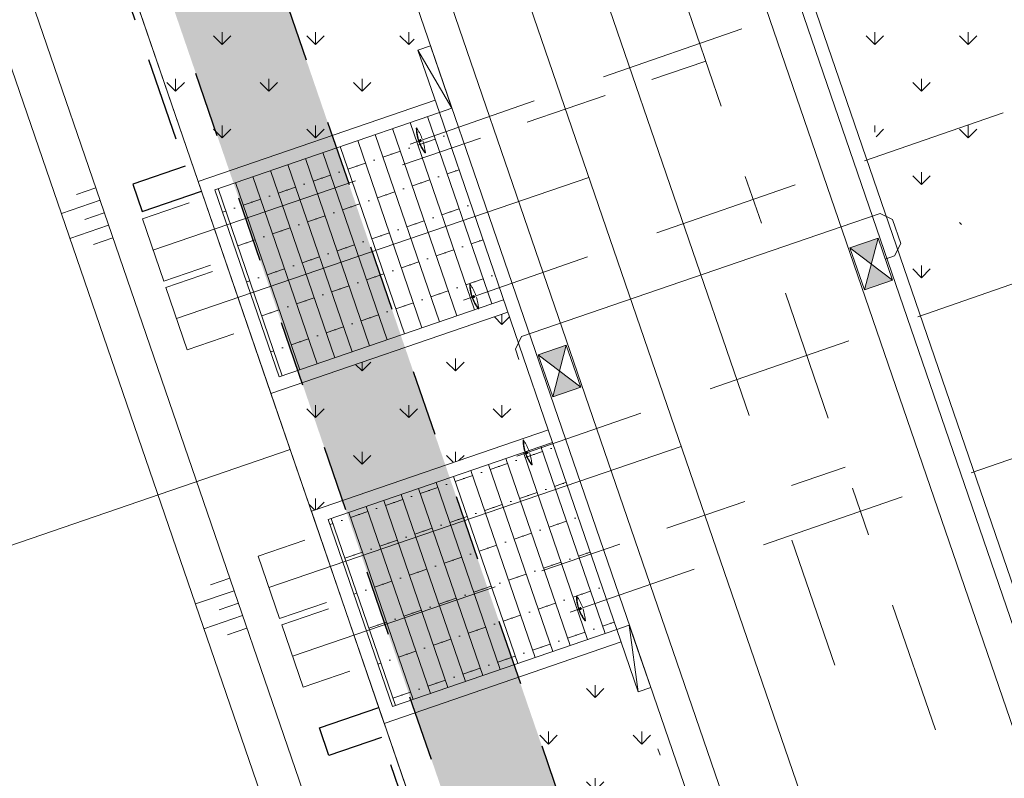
# Model space of a CAD drawing. Header units: metres. Extents: x 264570 to 266133, y 576109 to 577454.
# Tile 92 of 128: x 265524 to 265539, y 576800 to 576811. Entities that reach past the tile are written whole.
import ezdxf

# ---------------------------------------------------------------- set-up
doc = ezdxf.new("R2010")
doc.units = ezdxf.units.M
doc.set_wipeout_variables(frame=1)
for name, pattern in [('AM-AS', [16, 10, -2, 2, -2]), ('B-WE-RI-HWA_HUISAANSLUITING_PVC_125-G', [10, 3.25, -0.75, 1.25, -0.75, 1.25, -0.75, 1.25, -0.75]), ('B-WE-RI-HWA_PVC_160-G', [10, 5.5, -4.5]), ('B-WE-RI-HWA_PVC_315-G', [10, 2, -1.125, 0.75, -1.125, 2, -1.125, 0.75, -1.125]), ('B-WE-VH-KANTOPSLUITING_TROTTOIRBAND_RWS_[AFMETINGEN1]-G', [10, 2.5, -1.5, 0, -1.5, 0, -1.5, 0, -1.5, 0, -1.5]), ('DASHED', [19.049999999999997, 12.7, -6.35]), ('NLCS-HIDDEN', [4, 2, -2]), ('XX-HIDDEN2', [3.335, 2.225, -1.11])]:
    doc.linetypes.add(name, pattern=pattern)
for name, color, linetype, lineweight in [('B-OI-RI-HWA_KOLK-S', 252, 'Continuous', 9), ('B-WE-AM-AS-WEG-GD', 252, 'AM-AS', 18), ('B-WE-GR-GRAS_BERMKRUIDENMENGSEL-A', 252, 'Continuous', 18), ('B-WE-GW-TALUDARCERING_KORT-G', 252, 'Continuous', 15), ('B-WE-GW-TALUDARCERING_LANG-G', 252, 'Continuous', 15), ('B-WE-KG-GRENS_KADASTRAAL-G', 252, 'KG-KADASTRAAL', 18), ('B-WE-KL-TRACE-A', 252, 'Continuous', 13), ('B-WE-KL-TRACE-GD', 252, 'NLCS-HIDDEN', 25), ('B-WE-OG-TOPOGRAFIE-G', 252, 'Continuous', 15), ('B-WE-RI-DRAINAGE_AFDEKKAP-G', 252, 'Continuous', 18), ('B-WE-RI-DWA_HUISAANSLUITING_PVC_125-G', 252, 'B-WE-RI-DWA_HUISAANSLUITING_PVC_125-G', 18), ('B-WE-RI-DWA_PVC_250-G', 252, 'B-WE-RI-DWA_PVC_250-G', 18), ('B-WE-RI-HWA_HUISAANSLUITING_PVC_125-G', 252, 'B-WE-RI-HWA_HUISAANSLUITING_PVC_125-G', 18), ('B-WE-RI-HWA_KOLKAANSLUITING_PVC_125-G', 252, 'B-WE-RI-HWA_HUISAANSLUITING_PVC_125-G', 18), ('B-WE-RI-HWA_PVC_160-G', 252, 'B-WE-RI-HWA_PVC_160-G', 18), ('B-WE-RI-HWA_PVC_315-G', 252, 'B-WE-RI-HWA_PVC_315-G', 18), ('B-WE-VH-KANTOPSLUITING_ELEMENT_VERLOOPBAND_11-22x25_19-22x16-G', 252, 'Continuous', 18), ('B-WE-VH-KANTOPSLUITING_INRITVERLOOPBAND_19-22X16-G', 252, 'B-WE-VH-KANTOPSLUITING_GAZONBAND_[AFMETINGEN1]-G', 18), ('B-WE-VH-KANTOPSLUITING_OPSLUITBAND_10X20-G', 252, 'B-WE-VH-KANTOPSLUITING_TALUDBAND-G', 18), ('B-WE-VH-KANTOPSLUITING_TROTTOIRBAND_RWS_11-22X25-G', 252, 'B-WE-VH-KANTOPSLUITING_TROTTOIRBAND_RWS_[AFMETINGEN1]-G', 18), ('B-WE-VH-VERHARDING_STRAATBAKSTEEN_DIKFORMAAT_HALF-A', 252, 'Continuous', 13), ('B-XX-GC-VERANKERING_ANKERSTANG-G', 252, 'XX-HIDDEN2', 18), ('T-WE-GR-TOEKOMSTIG-G', 3, 'DASHED', 25)]:
    doc.layers.add(name, color=color, linetype=linetype, lineweight=lineweight)
doc.styles.add('NLCS-ISO', font='NLCS-ISO.ttf')
doc.styles.get("Standard").update_dxf_attribs({"font": 'arial.ttf'})
doc.linetypes.add('B-WE-RI-DWA_HUISAANSLUITING_PVC_125-G', pattern='A,5.375,-1.75,["o",Standard,S=1,R=0,X=-0.35,Y=-0.35],-1.75,1.125', length=10)
doc.linetypes.add('B-WE-RI-DWA_PVC_250-G', pattern='A,6,-5.5,["O   O   O",NLCS-ISO,S=0.5,R=0,X=-2.5,Y=-0.2],-3.5,5', length=20)
doc.linetypes.add('B-WE-VH-KANTOPSLUITING_GAZONBAND_[AFMETINGEN1]-G', pattern='A,4,-3,[160,NLCS.shx,S=0.25,R=0,X=0,Y=0],-3', length=10)
doc.linetypes.add('B-WE-VH-KANTOPSLUITING_TALUDBAND-G', pattern='A,5,-2.5,[4,NLCS.shx,S=0.5,R=0,X=0,Y=0],-2.5', length=10)
doc.linetypes.add('KG-KADASTRAAL', pattern='A,5.5,-2,["K",Standard,S=1.8,R=0,X=0,Y=-0.9],-2,5.5,-2,[5,NLCS.shx,S=0.75,R=0,X=0,Y=0],-2', length=19)
pattern_1 = [(90, (214669.059932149, 555914.2474301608), (-0.707106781, 0.707106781), [0.1875, -1.226713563]), (45, (214669.059932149, 555914.2474301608), (-0.7071067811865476, 0.7071067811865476), [0.1875, -0.8125000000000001]), (135, (214669.059932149, 555914.2474301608), (-0.7071067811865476, -0.7071067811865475), [0.1875, -0.8125])]

# ---------------------------------------------------------------- blocks, each defined once
blk = doc.blocks.new('*U37')
for p, q in [((0.5000000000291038, 2.91038304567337e-11), (0, 0.1000000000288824)), ((0, 0), (0, 0.1000000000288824)), ((0, 0.1000000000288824), (0.5000000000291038, 0.1000000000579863)), ((0.5000000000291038, 0.1000000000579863), (0.5000000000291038, 2.91038304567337e-11)), ((0.5000000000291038, 2.91038304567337e-11), (0, 0))]:
    blk.add_line(p, q)
blk = doc.blocks.new('*U38')
for p, q in [((-0.5000000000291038, 2.91038304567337e-11), (0, 0.1000000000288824)), ((0, 0.1000000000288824), (-0.5000000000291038, 0.1000000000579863)), ((-0.5000000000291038, 0.1000000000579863), (-0.5000000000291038, 2.91038304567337e-11)), ((0, 0), (0, 0.1000000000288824)), ((-0.5000000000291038, 2.91038304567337e-11), (0, 0))]:
    blk.add_line(p, q)
blk = doc.blocks.new('*U42')
blk.add_wipeout([(-1.125000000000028, 0.7499999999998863), (1.124999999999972, 0.7499999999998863), (1.124999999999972, -0.7499999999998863), (-1.125000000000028, -0.7499999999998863)])
h = blk.add_hatch(color=256)
h.dxf.hatch_style = 1
h.paths.add_polyline_path([(0, 0), (-1.124999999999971, 0.7499999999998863), (-1.124999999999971, -0.7499999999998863)])
h.paths.add_polyline_path([(1.124999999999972, -0.7499999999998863), (1.124999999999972, 0.7499999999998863), (5.551115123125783e-17, -1.110223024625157e-16)])
for p, q in [((-1.124999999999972, -0.7499999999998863), (1.124999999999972, 0.7499999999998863)), ((1.124999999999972, -0.7499999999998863), (-1.124999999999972, 0.7499999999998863))]:
    blk.add_line(p, q)
at = {"flags": 128}
blk.add_lwpolyline([(-1.124999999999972, -0.7499999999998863), (1.124999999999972, -0.7499999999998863), (1.124999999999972, 0.7499999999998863), (-1.124999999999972, 0.7499999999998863)], close=True, dxfattribs=at)

msp = doc.modelspace()

# ---------------------------------------------------------------- hatches: boundary and pattern name
at = {"layer": 'B-WE-GR-GRAS_BERMKRUIDENMENGSEL-A'}
h = msp.add_hatch(dxfattribs=at)
h.set_pattern_fill('AGR-KRUIDEN', color=256, scale=0.5, pattern_type=2)
h.set_pattern_definition(pattern_1)
h.paths.add_polyline_path([(265518.2400202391, 576833.0604017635), (265521.833995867, 576834.2946380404), (265530.2369587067, 576809.8260300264), (265526.6429831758, 576808.5917937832)])
h = msp.add_hatch(dxfattribs=at)
h.set_pattern_fill('AGR-KRUIDEN', color=256, scale=0.5, pattern_type=2)
h.set_pattern_definition(pattern_1)
edge = h.paths.add_edge_path()
edge.add_arc((265532.8270400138, 576803.7530664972), 9.225904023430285, 53.8492706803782, 68.85544095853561, ccw=False)
edge.add_arc((265537.4715959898, 576810.1105112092), 1.352594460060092, -29.547499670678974, 53.84927067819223, ccw=False)
edge.add_arc((265541.5193848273, 576807.8159505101), 3.300318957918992, 150.452500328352, 185.609426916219)
edge.add_arc((265536.1838391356, 576807.2919093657), 2.060899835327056, -40.43935127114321, 5.609426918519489, ccw=False)
edge.add_line((265537.7523755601, 576805.9551215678), (265536.1550289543, 576812.3578206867))
h = msp.add_hatch(dxfattribs=at)
h.set_pattern_fill('AGR-KRUIDEN', color=256, scale=0.5, pattern_type=2)
h.set_pattern_definition(pattern_1)
h.paths.add_polyline_path([(265527.7591034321, 576805.3801849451), (265531.3412754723, 576806.6103676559), (265531.9547337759, 576804.8240369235), (265528.3607581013, 576803.5898006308)])
h = msp.add_hatch(dxfattribs=at)
h.set_pattern_fill('AGR-KRUIDEN', color=256, scale=0.5, pattern_type=2)
h.set_pattern_definition(pattern_1)
h.paths.add_polyline_path([(265531.4985083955, 576801.0724561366), (265535.2060892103, 576790.2763425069), (265536.7666312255, 576790.8122608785), (265536.5067920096, 576791.5688873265), (265536.303041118, 576792.1621900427), (265536.207747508, 576792.208763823), (265536.0843238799, 576792.5681613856), (265536.1308976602, 576792.6634549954), (265533.318889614, 576800.8517480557), (265533.0590503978, 576801.6083745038)])
at = {"layer": 'B-WE-KL-TRACE-A'}
h = msp.add_hatch(dxfattribs=at)
h.set_pattern_fill('DOTS', color=256, scale=0.5)
h.set_pattern_definition([(0, (265213.5037215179, 576754.347448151), (0.079375, 0.15875), [0, -0.15875])])
h.paths.add_polyline_path([(265408.4043004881, 576917.8228595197), (265412.2347218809, 576919.1382955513), (265412.770640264, 576917.5777535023), (265421.5918347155, 576891.8912958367), (265492.0053835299, 576916.072582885), (265492.5413019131, 576914.5120408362), (265549.4146078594, 576748.9025223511), (265547.8123746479, 576748.4880045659), (265490.9807598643, 576913.976122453), (265428.5590779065, 576892.5393871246), (265483.7503636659, 576731.8277473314), (265482.1503794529, 576731.4066806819), (265435.7314120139, 576866.5741853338), (265428.2636958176, 576864.0095825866), (265427.7310154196, 576865.560663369), (265435.1987416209, 576868.1252695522), (265426.9985358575, 576892.0034687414), (265420.5672110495, 576889.7948354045), (265411.1628090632, 576917.0255951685), (265408.9402188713, 576916.2623174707)])
at = {"layer": 'B-WE-VH-VERHARDING_STRAATBAKSTEEN_DIKFORMAAT_HALF-A'}
h = msp.add_hatch(dxfattribs=at)
h.set_pattern_fill('AVH-SBS_DIKFORMAAT_HALFST', color=256, scale=28, angle=89.93095393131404, pattern_type=2)
h.set_pattern_definition([(108.9533991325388, (70382.61485336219, 116938.8739824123), (-0.2648192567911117, -0.09094372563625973), []), (198.9533991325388, (70382.25107845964, 116939.9332594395), (0.3637749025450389, -1.059277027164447), [0.28, -0.28]), (198.9533991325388, (70382.16814665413, 116939.3126772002), (0.3637749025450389, -1.059277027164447), [0.28, -0.28]), (108.9533991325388, (70382.30055628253, 116939.358149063), (-0.5296385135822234, -0.1818874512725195), [0, -0.5599999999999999, 0, 0, 0]), (108.9533991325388, (70382.03573702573, 116939.2672053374), (-0.5296385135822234, -0.1818874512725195), [0, -0.5599999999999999, 0, 0, 0])])
h.paths.add_polyline_path([(265527.8714966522, 576805.6302477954), (265531.2763156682, 576806.7995242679), (265530.3019186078, 576809.6368734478), (265526.8970995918, 576808.4675969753)])
h = msp.add_hatch(dxfattribs=at)
h.set_pattern_fill('AVH-SBS_DIKFORMAAT_HALFST', color=256, scale=28, angle=89.93095393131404, pattern_type=2)
h.set_pattern_definition([(108.9533991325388, (70382.0590351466, 116940.4924706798), (-0.2648192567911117, -0.09094372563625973), []), (198.9533991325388, (70381.69526024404, 116941.551747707), (0.3637749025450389, -1.059277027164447), [0.2799999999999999, -0.2799999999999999]), (198.9533991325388, (70381.61232843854, 116940.9311654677), (0.3637749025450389, -1.059277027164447), [0.2799999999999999, -0.2799999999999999]), (108.9533991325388, (70381.74473806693, 116940.9766373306), (-0.5296385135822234, -0.1818874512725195), [0, -0.5599999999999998, 0, 0, 0]), (108.9533991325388, (70381.47991881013, 116940.8856936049), (-0.5296385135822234, -0.1818874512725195), [0, -0.5599999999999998, 0, 0, 0])])
h.paths.add_polyline_path([(265529.5892715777, 576800.6282546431), (265532.9940905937, 576801.7975311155), (265532.0196935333, 576804.6348802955), (265528.6148745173, 576803.465603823)])

# ---------------------------------------------------------------- linework, layer by layer
at = {"layer": 'B-WE-AM-AS-WEG-GD', "flags": 128}
msp.add_lwpolyline([(265555.7860713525, 576744.5120465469), (265498.3859794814, 576911.6555142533), (265424.1420092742, 576886.1587911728)], dxfattribs=at)
at = {"layer": 'B-WE-GW-TALUDARCERING_KORT-G', "flags": 128}
for points in [[(265525.0901922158, 576808.4951919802), (265524.7970044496, 576808.3945059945)], [(265525.2201118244, 576808.1168787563), (265524.9269240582, 576808.0161927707)], [(265525.350031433, 576807.7385655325), (265525.0568436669, 576807.6378795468)], [(265527.1231489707, 576802.5754068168), (265526.8299612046, 576802.4747208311)], [(265527.2530685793, 576802.197093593), (265526.9598808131, 576802.0964076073)], [(265527.3829881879, 576801.8187803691), (265527.0898004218, 576801.7180943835)]]:
    msp.add_lwpolyline(points, dxfattribs=at)
at = {"layer": 'B-WE-GW-TALUDARCERING_LANG-G', "flags": 128}
for points in [[(265525.1551520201, 576808.3060353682), (265524.5687765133, 576808.1046634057)], [(265525.2850716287, 576807.9277221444), (265524.698696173, 576807.7263501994)], [(265527.188108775, 576802.3862502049), (265526.6017332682, 576802.1848782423)], [(265527.3180283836, 576802.007936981), (265526.7316529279, 576801.8065650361)]]:
    msp.add_lwpolyline(points, dxfattribs=at)
at = {"layer": 'B-WE-KG-GRENS_KADASTRAAL-G', "ltscale": 0.5}
for p, q in [((265526.6937271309, 576808.4440321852), (265522.8235974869, 576819.7183485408)), ((265526.6937271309, 576808.4440321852), (265524.7579249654, 576814.0808992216)), ((265528.0383950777, 576804.528490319), (265526.6937271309, 576808.4440321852)), ((265528.0383950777, 576804.528490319), (265499.6649938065, 576794.7845507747)), ((265529.3830630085, 576800.6129484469), (265528.0383950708, 576804.5284903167)), ((265531.3188651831, 576794.9760814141), (265529.3830630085, 576800.6129484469))]:
    msp.add_line(p, q, dxfattribs=at)
at = {"layer": 'B-WE-KL-TRACE-GD', "ltscale": 0.5, "flags": 128}
msp.add_lwpolyline([(265408.4043004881, 576917.8228595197), (265412.2347218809, 576919.1382955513), (265412.770640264, 576917.5777535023), (265421.5918347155, 576891.8912958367), (265492.0053835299, 576916.072582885), (265492.5413019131, 576914.5120408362), (265549.4146078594, 576748.9025223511), (265547.8123746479, 576748.4880045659), (265490.9807598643, 576913.976122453), (265428.5590779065, 576892.5393871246), (265483.7503636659, 576731.8277473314), (265482.1503794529, 576731.4066806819), (265435.7314120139, 576866.5741853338), (265428.2636958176, 576864.0095825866), (265427.7310154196, 576865.560663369), (265435.1987416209, 576868.1252695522), (265426.9985358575, 576892.0034687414), (265420.5672110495, 576889.7948354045), (265411.1628090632, 576917.0255951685), (265408.9402188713, 576916.2623174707)], close=True, dxfattribs=at)
at = {"layer": 'B-WE-OG-TOPOGRAFIE-G'}
for points in [[(265416.4582127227, 576917.0000314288), (265423.900921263, 576895.3275902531, 0.4142135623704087), (265431.5244137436, 576891.601686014), (265500.0936855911, 576915.1496149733), (265553.323510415, 576760.1495580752, 0.3919725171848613), (265567.6913865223, 576752.4329833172), (265568.593348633, 576752.6674000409)], [(265415.9853211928, 576916.8376319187), (265423.428029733, 576895.165190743, 0.4142135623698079), (265431.6868132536, 576891.1287944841), (265499.7831935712, 576914.5143239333), (265552.850618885, 576759.9871585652, 0.3919725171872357), (265567.8171564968, 576751.9490598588), (265568.7166101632, 576752.1828246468)]]:
    msp.add_lwpolyline(points, format="xyb", dxfattribs=at)
at = {"layer": 'B-WE-OG-TOPOGRAFIE-G', "flags": 128}
for points in [[(265491.61418844, 576732.1220684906, -0.3917118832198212), (265476.6585860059, 576740.163003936), (265429.1120125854, 576878.6139871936, -0.4142135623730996), (265433.1484088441, 576886.8727707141), (265490.8411755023, 576906.6855109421, -0.4142135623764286), (265499.0999590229, 576902.6491146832), (265547.859562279, 576760.6659068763, -0.4368193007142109), (265539.1811444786, 576744.5077341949), (265539.1655372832, 576744.5036784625)], [(265491.4883270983, 576732.6059685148, -0.3916987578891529), (265477.1314775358, 576740.325403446), (265429.5849041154, 576878.7763867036, -0.4142135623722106), (265433.3108083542, 576886.3998791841), (265491.0035750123, 576906.2126194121, -0.414213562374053), (265498.6270674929, 576902.4867151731), (265547.386670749, 576760.5035073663, -0.4368193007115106), (265539.0553896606, 576744.991661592), (265539.0397824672, 576744.9876058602)]]:
    msp.add_lwpolyline(points, format="xyb", dxfattribs=at)
for points in [[(265483.2603424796, 576739.412294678), (265434.6242919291, 576881.0356661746), (265493.2628605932, 576901.1732131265), (265543.4255514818, 576755.1043516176)], [(265483.660041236, 576740.1572834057), (265435.412052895, 576880.650656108), (265492.8778504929, 576900.3854522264), (265542.6219461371, 576755.5354992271)]]:
    msp.add_lwpolyline(points, close=True, dxfattribs=at)
for points in [[(265518.2400202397, 576833.0604017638), (265526.6429830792, 576808.5917937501)], [(265530.3019186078, 576809.6368734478), (265526.8970995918, 576808.4675969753), (265527.8714966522, 576805.6302477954), (265531.2763156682, 576806.7995242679)], [(265528.4427698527, 576803.3509904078), (265527.7472997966, 576805.376131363)], [(265532.0196935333, 576804.6348802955), (265528.6148745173, 576803.465603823), (265529.5892715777, 576800.6282546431), (265532.9940905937, 576801.7975311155)], [(265529.3830630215, 576800.6129484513), (265533.2546673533, 576789.3392143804)]]:
    msp.add_lwpolyline(points, dxfattribs=at)
at = {"layer": 'B-WE-RI-DRAINAGE_AFDEKKAP-G', "flags": 128}
for points in [[(265526.5060337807, 576808.2697982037), (265525.7966689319, 576808.0261894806), (265526.1214679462, 576807.0804064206), (265526.8308327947, 576807.3240151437)], [(265526.8621727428, 576807.2290461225), (265526.152807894, 576806.9854373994), (265526.4776069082, 576806.0396543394), (265527.1869717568, 576806.2832630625)], [(265528.2633250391, 576803.1527375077), (265527.5539601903, 576802.9091287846), (265527.8787592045, 576801.9633457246), (265528.5881240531, 576802.2069544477)], [(265528.619464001, 576802.1119854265), (265527.9100991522, 576801.8683767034), (265528.2348981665, 576800.9225936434), (265528.9442630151, 576801.1662023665)]]:
    msp.add_lwpolyline(points, dxfattribs=at)
at = {"layer": 'B-WE-RI-DWA_HUISAANSLUITING_PVC_125-G', "flags": 128}
for points in [[(265526.3129622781, 576806.5117799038), (265532.569801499, 576808.6500240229)], [(265527.7163596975, 576802.4362372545), (265533.9702100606, 576804.5721612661)]]:
    msp.add_lwpolyline(points, dxfattribs=at)
at = {"layer": 'B-WE-RI-DWA_PVC_250-G', "flags": 128}
msp.add_lwpolyline([(265518.7993087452, 576848.7502105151), (265536.9880538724, 576795.7863591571)], dxfattribs=at)
at = {"layer": 'B-WE-RI-HWA_HUISAANSLUITING_PVC_125-G', "flags": 128}
for points in [[(265525.9568233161, 576807.552531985), (265534.3414148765, 576810.4186194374)], [(265528.0724986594, 576801.3954851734), (265536.456381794, 576804.2600325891)]]:
    msp.add_lwpolyline(points, dxfattribs=at)
at = {"layer": 'B-WE-RI-HWA_KOLKAANSLUITING_PVC_125-G', "flags": 128}
msp.add_lwpolyline([(265536.3954495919, 576807.9033539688), (265536.9865633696, 576808.1063553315), (265537.1771506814, 576808.0132077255), (265537.3005743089, 576807.6538101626), (265537.2074267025, 576807.4632228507), (265537.0655592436, 576807.4145029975)], dxfattribs=at)
at = {"layer": 'B-WE-RI-HWA_PVC_160-G', "flags": 128}
msp.add_lwpolyline([(265536.3953464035, 576807.9033066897), (265531.5482026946, 576806.2387277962), (265531.4550550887, 576806.0481404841), (265531.5784787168, 576805.6887429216), (265531.7690660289, 576805.5955953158), (265531.9109334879, 576805.6443151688)], dxfattribs=at)
at = {"layer": 'B-WE-RI-HWA_PVC_315-G'}
msp.add_line((265550.8171761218, 576762.4446651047), (265521.8205179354, 576846.8801048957), dxfattribs=at)
at = {"layer": 'B-WE-VH-KANTOPSLUITING_INRITVERLOOPBAND_19-22X16-G', "flags": 128}
msp.add_lwpolyline([(265532.9940905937, 576801.7975311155), (265532.0196935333, 576804.6348802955), (265530.3019186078, 576809.6368734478)], dxfattribs=at)
at = {"layer": 'B-WE-VH-KANTOPSLUITING_OPSLUITBAND_10X20-G', "flags": 128}
msp.add_lwpolyline([(265497.3444289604, 576914.4169354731), (265500.2178823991, 576915.4037313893), (265553.4855546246, 576760.2934665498), (265553.512667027, 576760.2145178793, 0.3919725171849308), (265567.6410785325, 576752.6265527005), (265571.1615034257, 576753.541498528)], format="xyb", dxfattribs=at)
for points in [[(265530.2369588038, 576809.8260300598), (265526.6429831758, 576808.5917937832), (265527.7472998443, 576805.3761313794), (265531.3412754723, 576806.6103676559)], [(265531.9547337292, 576804.8240369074), (265528.3607581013, 576803.5898006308), (265529.4650747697, 576800.374138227), (265533.0590503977, 576801.6083745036)]]:
    msp.add_lwpolyline(points, dxfattribs=at)
at = {"layer": 'B-WE-VH-KANTOPSLUITING_TROTTOIRBAND_RWS_11-22X25-G', "flags": 128}
for points in [[(265522.0938350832, 576833.5380115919), (265529.9771195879, 576810.5826565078)], [(265536.5067920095, 576791.5688873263), (265533.3188896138, 576800.8517480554)]]:
    msp.add_lwpolyline(points, dxfattribs=at)
at = {"layer": 'B-XX-GC-VERANKERING_ANKERSTANG-G'}
for p, q in [((265541.1923462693, 576813.0950935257), (265529.8566056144, 576809.1579647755)), ((265529.9519313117, 576809.4027995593, 0.2729141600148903), (265529.9599013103, 576809.4055667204, 0.2729141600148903)), ((265530.083213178, 576809.0249520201, 0.2729141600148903), (265530.0911819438, 576809.0277227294, 0.2729141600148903)), ((265530.7612631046, 576807.0370095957, 0.2729141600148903), (265530.7692331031, 576807.0397767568, 0.2729141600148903)), ((265530.8925449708, 576806.6591620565, 0.2729141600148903), (265530.9005137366, 576806.6619327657, 0.2729141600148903)), ((265531.5705948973, 576804.6712196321, 0.2729141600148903), (265531.5785648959, 576804.6739867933, 0.2729141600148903)), ((265531.7018767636, 576804.293372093, 0.2729141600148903), (265531.7098455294, 576804.2961428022, 0.2729141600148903)), ((265532.3799266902, 576802.3054296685, 0.2729141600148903), (265532.3878966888, 576802.3081968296, 0.2729141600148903)), ((265532.5112085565, 576801.9275821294, 0.2729141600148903), (265532.5191773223, 576801.9303528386, 0.2729141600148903))]:
    msp.add_line(p, q, dxfattribs=at)
for centre, radius, start, end in [((265530.5993458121, 576809.4107275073), 0.6474630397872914, 180.7015762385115, 198.7179575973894), ((265528.1615567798, 576808.4066536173), 2.057151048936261, 23.85505015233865, 29.05054439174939), ((265530.6066778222, 576809.4113569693), 0.6468024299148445, 180.5129313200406, 198.1629380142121), ((265530.068629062, 576809.1363137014), 0.1060518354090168, 117.0074134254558, 141.0722362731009), ((265530.0095380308, 576809.3063859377), 0.1060518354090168, 257.246995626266, 281.311812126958), ((265530.5960697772, 576809.4201563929), 0.6474630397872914, 199.6012779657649, 217.6176490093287), ((265530.6022125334, 576809.4242086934), 0.6468024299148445, 200.1562891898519, 217.8063024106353), ((265528.0608893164, 576808.6963886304), 2.057151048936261, 9.26869084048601, 14.46417149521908), ((265531.4086776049, 576807.0449375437), 0.6474630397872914, 180.7015762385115, 198.7179575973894), ((265528.9708885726, 576806.0408636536), 2.057151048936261, 23.85505015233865, 29.05054439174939), ((265531.4160096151, 576807.0455670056), 0.6468024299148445, 180.5129313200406, 198.1629380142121), ((265530.8779608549, 576806.7705237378), 0.1060518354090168, 117.0074134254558, 141.0722362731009), ((265530.8188698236, 576806.9405959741), 0.1060518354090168, 257.246995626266, 281.311812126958), ((265531.4054015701, 576807.0543664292), 0.6474630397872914, 199.6012779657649, 217.6176490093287), ((265531.4115443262, 576807.0584187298), 0.6468024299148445, 200.1562891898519, 217.8063024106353), ((265528.8702211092, 576806.3305986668), 2.057151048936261, 9.26869084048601, 14.46417149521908), ((265532.2180093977, 576804.6791475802), 0.6474630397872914, 180.7015762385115, 198.7179575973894), ((265529.7802203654, 576803.6750736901), 2.057151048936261, 23.85505015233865, 29.05054439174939), ((265532.2253414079, 576804.6797770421), 0.6468024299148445, 180.5129313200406, 198.1629380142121), ((265531.6872926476, 576804.4047337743), 0.1060518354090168, 117.0074134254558, 141.0722362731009), ((265531.6282016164, 576804.5748060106), 0.1060518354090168, 257.246995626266, 281.311812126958), ((265532.2147333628, 576804.6885764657), 0.6474630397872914, 199.6012779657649, 217.6176490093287), ((265532.220876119, 576804.6926287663), 0.6468024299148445, 200.1562891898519, 217.8063024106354), ((265529.679552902, 576803.9648087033), 2.057151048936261, 9.26869084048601, 14.46417149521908), ((265533.0273411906, 576802.3133576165), 0.6474630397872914, 180.7015762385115, 198.7179575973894), ((265530.5895521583, 576801.3092837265), 2.057151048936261, 23.85505015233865, 29.05054439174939), ((265533.0346732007, 576802.3139870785), 0.6468024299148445, 180.5129313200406, 198.1629380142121), ((265532.4966244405, 576802.0389438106), 0.1060518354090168, 117.0074134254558, 141.0722362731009), ((265532.4375334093, 576802.209016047), 0.1060518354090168, 257.246995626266, 281.311812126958), ((265533.0240651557, 576802.3227865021), 0.6474630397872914, 199.6012779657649, 217.6176490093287), ((265533.0302079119, 576802.3268388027), 0.6468024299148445, 200.1562891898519, 217.8063024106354), ((265530.4888846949, 576801.5990187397), 2.057151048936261, 9.26869084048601, 14.46417149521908)]:
    msp.add_arc(centre, radius, start, end, dxfattribs=at)
at = {"layer": 'T-WE-GR-TOEKOMSTIG-G', "ltscale": 0.1}
for p, q in [((265524.6538888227, 576814.0451713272), (265526.4467794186, 576808.8244488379)), ((265526.4467794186, 576808.8244488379), (265525.6523216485, 576808.5516176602)), ((265525.6523216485, 576808.5516176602), (265525.7952332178, 576808.135473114)), ((265525.7952332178, 576808.135473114), (265526.6937271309, 576808.4440321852)), ((265526.6937271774, 576808.4440322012), (265526.6937271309, 576808.4440321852)), ((265528.4845691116, 576800.30438938), (265529.3830630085, 576800.6129484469)), ((265528.6274806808, 576799.8882448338), (265528.4845691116, 576800.30438938)), ((265529.4219384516, 576800.1610760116), (265528.6274806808, 576799.8882448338)), ((265531.2148290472, 576794.9403535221), (265529.4219384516, 576800.1610760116))]:
    msp.add_line(p, q, dxfattribs=at)

# ---------------------------------------------------------------- block references
at = {"layer": 'B-WE-VH-KANTOPSLUITING_ELEMENT_VERLOOPBAND_11-22x25_19-22x16-G', "xscale": 1.999999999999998, "yscale": 1.999999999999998, "zscale": 1.999999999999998, "rotation": 108.953399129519}
for name, p in [('*U38', (265530.1662761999, 576810.6476163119)), ('*U37', (265533.5080462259, 576800.9167078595))]:
    msp.add_blockref(name, p, dxfattribs=at)

# ---------------------------------------------------------------- next in the draw order: block references
at = {"layer": 'B-OI-RI-HWA_KOLK-S', "xscale": 0.3, "yscale": 0.3, "zscale": 0.3, "rotation": 288.953399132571}
for p in [(265536.8522870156, 576807.3412654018), (265532.1237346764, 576805.7173949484)]:
    msp.add_blockref('*U42', p, dxfattribs=at)

# ---------------------------------------------------------------- next in the draw order: linework, layer by layer
at = {"layer": 'B-XX-GC-VERANKERING_ANKERSTANG-G'}
for p, q in [((265542.0016780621, 576810.7293035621), (265530.6659374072, 576806.7921748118)), ((265542.8110098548, 576808.3635135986), (265531.4752692, 576804.4263848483)), ((265543.6203416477, 576805.9977236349), (265532.2846009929, 576802.0605948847))]:
    msp.add_line(p, q, dxfattribs=at)

doc.saveas('drawing.dxf')
